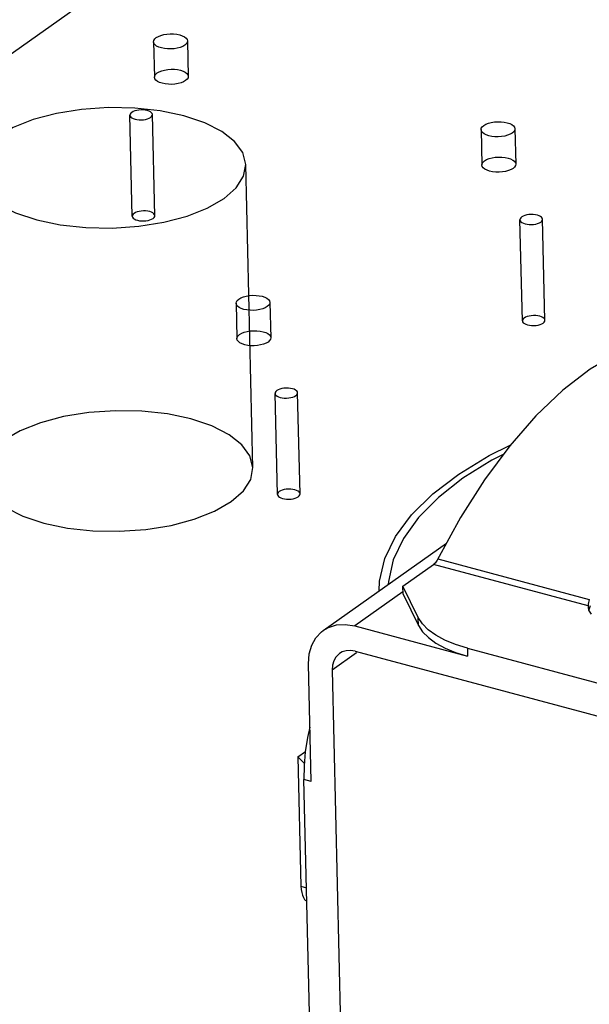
# Model space of a CAD drawing. Header units: millimetres. Extents: x 6 to 414, y 7 to 290.
# Tile 76 of 256: x 112.705 to 113.209, y 152.97 to 153.842. Entities that reach past the tile are written whole.
import ezdxf

# ---------------------------------------------------------------- set-up
doc = ezdxf.new("R2010")
doc.units = ezdxf.units.MM
doc.header["$LTSCALE"] = 23.1
doc.layers.get('0').update_dxf_attribs({"linetype": 'CONTINUOUS'})
doc.layers.add('02___PRT_ALL_AXES', color=7, linetype='CONTINUOUS')

msp = doc.modelspace()

# ---------------------------------------------------------------- linework, layer by layer
at = {"color": 7, "linetype": 'Continuous'}
for p, q in [((115.10834, 155.52165), (112.21666, 153.47073)), ((113.09466, 153.40068), (113.07406, 153.36301)), ((112.97323, 153.30074), (113.08232, 153.37811)), ((113.07463, 153.36406), (113.20872, 153.32808)), ((113.04368, 153.33996), (113.07078, 153.35919)), ((113.2076, 153.32247), (113.07078, 153.35919)), ((113.03088, 153.34406), (113.03077, 153.34155)), ((113.0573, 153.31209), (113.04368, 153.33996)), ((113.04384, 153.33298), (113.04368, 153.33996)), ((113.0438, 153.335), (113.00109, 153.30471)), ((113.04384, 153.33298), (113.05747, 153.30511)), ((113.2076, 153.32247), (113.20759, 153.32136)), ((113.20759, 153.32136), (113.20813, 153.31867)), ((113.2077, 153.3232), (113.2076, 153.32247)), ((113.20784, 153.32402), (113.2077, 153.3232)), ((113.20872, 153.32808), (113.20784, 153.32402)), ((113.20835, 153.31831), (113.20969, 153.32268)), ((113.05747, 153.30511), (113.0573, 153.31209)), ((113.20813, 153.31867), (113.21027, 153.31518)), ((113.00109, 153.30471), (113.101, 153.27791)), ((113.00267, 153.28085), (112.98115, 153.26559)), ((113.00162, 153.28233), (114.15676, 152.97237)), ((113.10083, 153.28489), (113.101, 153.27791)), ((113.10083, 153.28489), (117.62657, 152.07047)), ((112.96262, 153.167), (112.96015, 153.27122)), ((112.98115, 153.26559), (113.00183, 152.39276)), ((112.95082, 153.18887), (112.95741, 153.19354)), ((112.95082, 153.18887), (112.95354, 153.07409)), ((112.95082, 153.18887), (112.95647, 153.18321)), ((112.95626, 153.18088), (112.95606, 153.16876)), ((112.97964, 152.1734), (112.95606, 153.16876)), ((112.96262, 153.167), (112.95606, 153.16876)), ((112.95354, 153.07409), (112.95834, 153.0728))]:
    msp.add_line(p, q, dxfattribs=at)
at = {"color": 6, "linetype": 'Continuous'}
for p, q in [((112.80419, 153.66764), (112.80207, 153.75716)), ((112.82419, 153.66811), (112.82207, 153.75763)), ((112.911, 153.44479), (112.90463, 153.71335)), ((113.14947, 153.57499), (113.14735, 153.66451)), ((113.16947, 153.57546), (113.16735, 153.66498)), ((112.93267, 153.42121), (112.93054, 153.51074)), ((112.95266, 153.42169), (112.95054, 153.51121))]:
    msp.add_line(p, q, dxfattribs=at)
at = {"color": 7, "linetype": 'Continuous'}
for points in [[(112.88548, 153.68345), (112.89619, 153.69293), (112.90266, 153.70308), (112.90463, 153.7135), (112.90194, 153.724), (112.8948, 153.73379), (112.88346, 153.7427), (112.86835, 153.75038), (112.84971, 153.75664), (112.82889, 153.76101), (112.80639, 153.76347), (112.78305, 153.7639), (112.75938, 153.76225), (112.73708, 153.75865), (112.71659, 153.75321), (112.6987, 153.74614), (112.68386, 153.73756)], [(112.80367, 153.75965), (112.80278, 153.75886), (112.80224, 153.75801), (112.80207, 153.75714), (112.8023, 153.75627), (112.80289, 153.75545), (112.80384, 153.75471), (112.8051, 153.75407), (112.80665, 153.75355), (112.80838, 153.75319), (112.81026, 153.75298), (112.8122, 153.75295), (112.81418, 153.75308), (112.81604, 153.75338), (112.81774, 153.75384), (112.81923, 153.75443), (112.82047, 153.75514)], [(112.82047, 153.75514), (112.82136, 153.75593), (112.8219, 153.75678), (112.82207, 153.75764), (112.82184, 153.75852), (112.82125, 153.75934), (112.8203, 153.76008), (112.81904, 153.76072), (112.81749, 153.76124), (112.81575, 153.7616), (112.81388, 153.76181), (112.81194, 153.76184), (112.80996, 153.76171), (112.8081, 153.76141), (112.8064, 153.76095), (112.80491, 153.76036), (112.80367, 153.75965)], [(112.68386, 153.73756), (112.67314, 153.72808), (112.66668, 153.71794), (112.66471, 153.70751), (112.66739, 153.69701), (112.67454, 153.68722), (112.68588, 153.67831), (112.70098, 153.67063), (112.71963, 153.66438), (112.74045, 153.66), (112.76295, 153.65755), (112.78628, 153.65711), (112.80996, 153.65876), (112.83226, 153.66236), (112.85274, 153.6678), (112.87063, 153.67487), (112.88548, 153.68345)], [(112.80579, 153.67013), (112.8049, 153.66934), (112.80436, 153.66849), (112.80419, 153.66762), (112.80442, 153.66675), (112.80501, 153.66593), (112.80596, 153.66519), (112.80722, 153.66455), (112.80877, 153.66403), (112.8105, 153.66366), (112.81238, 153.66346), (112.81432, 153.66342), (112.8163, 153.66356), (112.81816, 153.66386), (112.81986, 153.66432), (112.82135, 153.6649), (112.82259, 153.66562)], [(112.82259, 153.66562), (112.82348, 153.66641), (112.82402, 153.66725), (112.82419, 153.66812), (112.82396, 153.669), (112.82337, 153.66981), (112.82242, 153.67056), (112.82116, 153.6712), (112.81961, 153.67172), (112.81788, 153.67208), (112.816, 153.67229), (112.81406, 153.67232), (112.81208, 153.67219), (112.81022, 153.67189), (112.80852, 153.67143), (112.80703, 153.67084), (112.80579, 153.67013)], [(113.16575, 153.66249), (113.16664, 153.66328), (113.16718, 153.66412), (113.16735, 153.66499), (113.16712, 153.66587), (113.16653, 153.66668), (113.16558, 153.66743), (113.16432, 153.66807), (113.16277, 153.66859), (113.16104, 153.66895), (113.15916, 153.66916), (113.15722, 153.66919), (113.15524, 153.66906), (113.15338, 153.66876), (113.15168, 153.6683), (113.15019, 153.66771), (113.14895, 153.667)], [(113.14895, 153.667), (113.14806, 153.66621), (113.14752, 153.66536), (113.14735, 153.66449), (113.14758, 153.66362), (113.14817, 153.6628), (113.14912, 153.66206), (113.15038, 153.66142), (113.15193, 153.6609), (113.15366, 153.66053), (113.15554, 153.66033), (113.15748, 153.66029), (113.15946, 153.66043), (113.16132, 153.66073), (113.16302, 153.66118), (113.16451, 153.66177), (113.16575, 153.66249)], [(113.15107, 153.57748), (113.15018, 153.57669), (113.14964, 153.57584), (113.14947, 153.57497), (113.1497, 153.5741), (113.15029, 153.57328), (113.15124, 153.57254), (113.1525, 153.5719), (113.15405, 153.57138), (113.15579, 153.57101), (113.15766, 153.57081), (113.1596, 153.57077), (113.16158, 153.57091), (113.16344, 153.57121), (113.16514, 153.57166), (113.16663, 153.57225), (113.16787, 153.57297)], [(113.16787, 153.57297), (113.16876, 153.57376), (113.1693, 153.5746), (113.16947, 153.57547), (113.16924, 153.57635), (113.16865, 153.57716), (113.1677, 153.57791), (113.16644, 153.57855), (113.16489, 153.57907), (113.16316, 153.57943), (113.16128, 153.57964), (113.15934, 153.57967), (113.15736, 153.57953), (113.1555, 153.57923), (113.1538, 153.57878), (113.15231, 153.57819), (113.15107, 153.57748)], [(113.32075, 153.55826), (113.30422, 153.56125), (113.28146, 153.56099), (113.25793, 153.55604), (113.23389, 153.54639), (113.20963, 153.53223), (113.18542, 153.51365), (113.16153, 153.49094)], [(112.93214, 153.51323), (112.93125, 153.51244), (112.93071, 153.51159), (112.93055, 153.51072), (112.93077, 153.50985), (112.93136, 153.50903), (112.93231, 153.50829), (112.93357, 153.50765), (112.93512, 153.50713), (112.93686, 153.50676), (112.93873, 153.50656), (112.94068, 153.50652), (112.94265, 153.50666), (112.94451, 153.50696), (112.94621, 153.50741), (112.94771, 153.508), (112.94894, 153.50872)], [(112.94894, 153.50872), (112.94984, 153.50951), (112.95037, 153.51035), (112.95054, 153.51122), (112.95032, 153.5121), (112.94972, 153.51291), (112.94877, 153.51366), (112.94752, 153.5143), (112.94596, 153.51482), (112.94423, 153.51518), (112.94235, 153.51539), (112.94041, 153.51542), (112.93843, 153.51528), (112.93658, 153.51498), (112.93487, 153.51453), (112.93338, 153.51394), (112.93214, 153.51323)], [(112.89184, 153.41489), (112.90256, 153.42437), (112.90902, 153.43451), (112.91099, 153.44494), (112.90831, 153.45544), (112.90116, 153.46523), (112.88982, 153.47414), (112.87472, 153.48182), (112.85607, 153.48808), (112.83525, 153.49245), (112.81275, 153.4949), (112.78942, 153.49534), (112.76574, 153.49369), (112.74344, 153.49009), (112.72296, 153.48465), (112.70506, 153.47758), (112.69022, 153.469)], [(113.16153, 153.49094), (113.13824, 153.46428), (113.11582, 153.43404), (113.09466, 153.40068)], [(112.69022, 153.469), (112.6795, 153.45952), (112.67304, 153.44937), (112.67107, 153.43895), (112.67375, 153.42845), (112.6809, 153.41866), (112.69224, 153.40975), (112.70734, 153.40207), (112.72599, 153.39581), (112.74681, 153.39144), (112.76931, 153.38898), (112.79264, 153.38855), (112.81632, 153.3902), (112.83862, 153.3938), (112.85911, 153.39924), (112.877, 153.40631), (112.89184, 153.41489)], [(113.02274, 153.33585), (113.02313, 153.34446), (113.02778, 153.36431), (113.0373, 153.384), (113.05146, 153.4032), (113.07016, 153.42167), (113.09311, 153.43921), (113.12012, 153.45561), (113.13861, 153.46471)], [(113.13253, 153.45658), (113.12237, 153.45143), (113.09683, 153.4355), (113.07515, 153.41851), (113.0575, 153.40066), (113.04417, 153.38215), (113.03522, 153.36317), (113.03088, 153.34406)], [(112.95106, 153.4192), (112.95196, 153.41999), (112.9525, 153.42083), (112.95266, 153.4217), (112.95244, 153.42258), (112.95184, 153.42339), (112.9509, 153.42413), (112.94964, 153.42477), (112.94808, 153.4253), (112.94635, 153.42566), (112.94447, 153.42587), (112.94253, 153.4259), (112.94055, 153.42576), (112.9387, 153.42546), (112.93699, 153.42501), (112.9355, 153.42442), (112.93426, 153.42371)], [(112.93426, 153.42371), (112.93337, 153.42292), (112.93283, 153.42207), (112.93267, 153.4212), (112.93289, 153.42033), (112.93349, 153.41951), (112.93443, 153.41877), (112.93569, 153.41813), (112.93724, 153.41761), (112.93898, 153.41724), (112.94085, 153.41704), (112.9428, 153.417), (112.94477, 153.41714), (112.94663, 153.41744), (112.94834, 153.41789), (112.94983, 153.41848), (112.95106, 153.4192)], [(113.07406, 153.36301), (113.07346, 153.36206), (113.07282, 153.36118), (113.07216, 153.36041), (113.07148, 153.35974), (113.07078, 153.35919)], [(113.10083, 153.28489), (113.09025, 153.28819), (113.08094, 153.29203), (113.07282, 153.29644), (113.06609, 153.30131), (113.06094, 153.30651), (113.0573, 153.31209)], [(112.9732, 153.30071), (112.97788, 153.30339), (112.98498, 153.3056), (112.99268, 153.30602), (113.00109, 153.30471)], [(113.05747, 153.30511), (113.0611, 153.29953), (113.06625, 153.29433), (113.07298, 153.28946), (113.0811, 153.28505), (113.09042, 153.28121), (113.101, 153.27791)], [(112.96015, 153.27122), (112.96083, 153.27997), (112.96299, 153.28761), (112.96669, 153.29424), (112.9717, 153.29957), (112.9732, 153.30071)], [(112.98768, 153.28033), (112.98693, 153.27976), (112.98442, 153.2771), (112.98257, 153.27378), (112.98149, 153.26996), (112.98115, 153.26559)], [(113.00162, 153.28233), (112.99742, 153.28299), (112.99356, 153.28278), (112.99001, 153.28167), (112.98768, 153.28033)], [(112.96148, 153.21518), (112.95938, 153.20595), (112.95736, 153.19324), (112.95626, 153.18088)], [(112.95354, 153.07409), (112.95373, 153.07123), (112.95414, 153.06862), (112.95478, 153.06626), (112.95562, 153.06419), (112.95666, 153.06247), (112.95789, 153.06108)]]:
    msp.add_lwpolyline(points, dxfattribs=at)
at = {"layer": '02___PRT_ALL_AXES', "color": 6, "linetype": 'Continuous'}
for p, q in [((112.82308, 153.82211), (112.82382, 153.79078)), ((112.85307, 153.82282), (112.85381, 153.79149)), ((113.11291, 153.74434), (113.11366, 153.71301)), ((113.1429, 153.74505), (113.14365, 153.71372)), ((112.89611, 153.59057), (112.89685, 153.55924)), ((112.9261, 153.59128), (112.92684, 153.55995))]:
    msp.add_line(p, q, dxfattribs=at)
at = {"layer": '02___PRT_ALL_AXES', "color": 7, "linetype": 'Continuous'}
for points in [[(112.82994, 153.8167), (112.82765, 153.81747), (112.82576, 153.81842), (112.82433, 153.81954), (112.82342, 153.82078), (112.82308, 153.82207), (112.82332, 153.82337), (112.82412, 153.82464), (112.82547, 153.82585), (112.82729, 153.8269), (112.82952, 153.82779), (112.83208, 153.82847), (112.83491, 153.82894), (112.83782, 153.82914), (112.84074, 153.82909), (112.84355, 153.82879), (112.84621, 153.82823)], [(112.84621, 153.82823), (112.8485, 153.82747), (112.85039, 153.82651), (112.85182, 153.8254), (112.85273, 153.82415), (112.85307, 153.82287), (112.85283, 153.82156), (112.85203, 153.82029), (112.85068, 153.81909), (112.84886, 153.81803), (112.84663, 153.81714), (112.84407, 153.81646), (112.84124, 153.816), (112.83833, 153.81579), (112.83541, 153.81584), (112.8326, 153.81615), (112.82994, 153.8167)], [(112.83069, 153.78537), (112.82839, 153.78614), (112.8265, 153.78709), (112.82507, 153.7882), (112.82416, 153.78945), (112.82382, 153.79074), (112.82406, 153.79204), (112.82486, 153.79331), (112.82622, 153.79452), (112.82803, 153.79557), (112.83026, 153.79646), (112.83282, 153.79714), (112.83566, 153.7976), (112.83856, 153.79781), (112.84148, 153.79776), (112.8443, 153.79746), (112.84695, 153.7969)], [(112.84695, 153.7969), (112.84924, 153.79613), (112.85114, 153.79518), (112.85256, 153.79407), (112.85348, 153.79282), (112.85381, 153.79153), (112.85358, 153.79023), (112.85278, 153.78896), (112.85142, 153.78775), (112.8496, 153.7867), (112.84737, 153.78581), (112.84481, 153.78513), (112.84198, 153.78467), (112.83907, 153.78446), (112.83615, 153.78451), (112.83334, 153.78481), (112.83069, 153.78537)], [(113.11978, 153.73893), (113.11749, 153.73969), (113.11559, 153.74065), (113.11416, 153.74176), (113.11325, 153.74301), (113.11291, 153.7443), (113.11315, 153.7456), (113.11395, 153.74687), (113.11531, 153.74808), (113.11713, 153.74913), (113.11936, 153.75002), (113.12191, 153.7507), (113.12475, 153.75116), (113.12765, 153.75137), (113.13057, 153.75132), (113.13339, 153.75102), (113.13604, 153.75046)], [(113.13604, 153.75046), (113.13833, 153.74969), (113.14023, 153.74874), (113.14165, 153.74763), (113.14257, 153.74638), (113.1429, 153.74509), (113.14267, 153.74379), (113.14187, 153.74252), (113.14051, 153.74131), (113.13869, 153.74026), (113.13646, 153.73937), (113.13391, 153.73869), (113.13107, 153.73823), (113.12816, 153.73802), (113.12525, 153.73807), (113.12243, 153.73837), (113.11978, 153.73893)], [(113.12052, 153.7076), (113.11823, 153.70836), (113.11633, 153.70932), (113.11491, 153.71043), (113.11399, 153.71168), (113.11366, 153.71296), (113.11389, 153.71427), (113.11469, 153.71554), (113.11605, 153.71674), (113.11787, 153.7178), (113.1201, 153.71869), (113.12265, 153.71937), (113.12549, 153.71983), (113.1284, 153.72003), (113.13131, 153.71999), (113.13413, 153.71968), (113.13678, 153.71913)], [(113.13678, 153.71913), (113.13907, 153.71836), (113.14097, 153.7174), (113.1424, 153.71629), (113.14331, 153.71505), (113.14365, 153.71376), (113.14341, 153.71246), (113.14261, 153.71119), (113.14125, 153.70998), (113.13943, 153.70892), (113.1372, 153.70804), (113.13465, 153.70735), (113.13181, 153.70689), (113.12891, 153.70669), (113.12599, 153.70674), (113.12317, 153.70704), (113.12052, 153.7076)], [(112.90297, 153.58516), (112.90068, 153.58592), (112.89878, 153.58688), (112.89736, 153.58799), (112.89644, 153.58924), (112.89611, 153.59053), (112.89634, 153.59183), (112.89714, 153.5931), (112.8985, 153.59431), (112.90032, 153.59536), (112.90255, 153.59625), (112.9051, 153.59693), (112.90794, 153.59739), (112.91085, 153.5976), (112.91376, 153.59755), (112.91658, 153.59724), (112.91923, 153.59669)], [(112.91923, 153.59669), (112.92152, 153.59592), (112.92342, 153.59497), (112.92485, 153.59386), (112.92576, 153.59261), (112.9261, 153.59132), (112.92586, 153.59002), (112.92506, 153.58875), (112.9237, 153.58754), (112.92188, 153.58649), (112.91965, 153.5856), (112.9171, 153.58492), (112.91426, 153.58446), (112.91135, 153.58425), (112.90844, 153.5843), (112.90562, 153.5846), (112.90297, 153.58516)], [(112.90371, 153.55382), (112.90142, 153.55459), (112.89952, 153.55555), (112.8981, 153.55666), (112.89718, 153.5579), (112.89685, 153.55919), (112.89708, 153.5605), (112.89788, 153.56177), (112.89924, 153.56297), (112.90106, 153.56403), (112.90329, 153.56492), (112.90585, 153.5656), (112.90868, 153.56606), (112.91159, 153.56626), (112.91451, 153.56621), (112.91732, 153.56591), (112.91997, 153.56536)], [(112.91997, 153.56536), (112.92227, 153.56459), (112.92416, 153.56363), (112.92559, 153.56252), (112.9265, 153.56128), (112.92684, 153.55999), (112.9266, 153.55869), (112.9258, 153.55742), (112.92444, 153.55621), (112.92263, 153.55515), (112.9204, 153.55427), (112.91784, 153.55358), (112.915, 153.55312), (112.9121, 153.55292), (112.90918, 153.55297), (112.90636, 153.55327), (112.90371, 153.55382)]]:
    msp.add_lwpolyline(points, dxfattribs=at)

doc.saveas('drawing.dxf')
